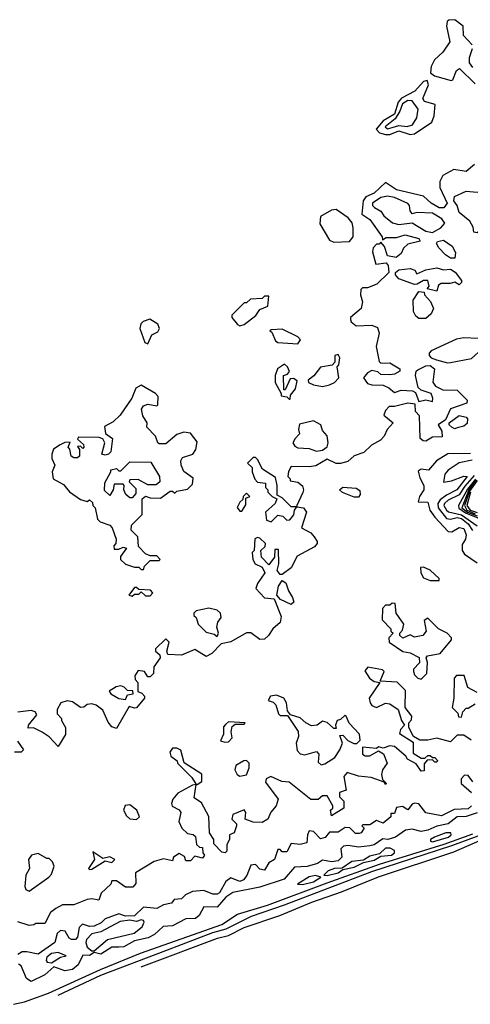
# Model space of a CAD drawing. Extents: x 2889633 to 3052318, y 540750 to 918690.
# Tile 10 of 256: x 3004533 to 3006544, y 554139 to 558534. Entities that reach past the tile are written whole.
import ezdxf

# ---------------------------------------------------------------- set-up
doc = ezdxf.new("R2010")
doc.units = 0

msp = doc.modelspace()

# ---------------------------------------------------------------- linework, layer by layer
at = {"layer": '0CON02XD'}
for points in [[(3006551.7, 558421.7), (3006513, 558463), (3006512.5, 558505), (3006475, 558533.8), (3006448.3, 558531.7), (3006441.2, 558525), (3006438, 558505), (3006452.5, 558435), (3006421.7, 558388.3), (3006384, 558355), (3006368.8, 558325), (3006366.4, 558296.4), (3006383.6, 558283.6), (3006458.3, 558261.7), (3006466.7, 558265), (3006482.5, 558307.5), (3006496.4, 558316.4), (3006565, 558247.5)], [(3006555, 558320), (3006540.5, 558340.5), (3006540, 558365), (3006554, 558405)], [(3006165, 558020.6), (3006185, 558021.4), (3006225, 558037.1), (3006275, 558021.2), (3006295, 558023.8), (3006373, 558077), (3006383.3, 558105), (3006387.5, 558155), (3006339.3, 558169.3), (3006331.7, 558181.7), (3006357, 558243), (3006351.7, 558261.7), (3006335, 558257.5), (3006296.7, 558215), (3006236.5, 558183.5), (3006222.5, 558165), (3006205, 558111.9), (3006155, 558082.9), (3006123.8, 558045), (3006139.1, 558029.1), (3006165, 558020.6)], [(3006175, 558046.7), (3006195, 558052.9), (3006225, 558062.2), (3006262.7, 558057.3), (3006286.2, 558065), (3006306, 558095), (3006311.2, 558135), (3006285, 558171.2), (3006265, 558173.1), (3006241.4, 558158.6), (3006230, 558125), (3006208.7, 558091.3), (3006164, 558055), (3006175, 558046.7)], [(3006563, 557887), (3006525, 557856.2), (3006470, 557865), (3006421.7, 557838.3), (3006408.3, 557811.7), (3006407.5, 557785), (3006440, 557715), (3006425.8, 557694.2), (3006405, 557694), (3006370, 557715), (3006335, 557746.7), (3006215, 557774), (3006165, 557807.5), (3006115, 557758.8), (3006077.1, 557742.9), (3006065.8, 557725), (3006060, 557665), (3006095, 557642.5), (3006150, 557565), (3006151.7, 557551.7), (3006168.3, 557561.7), (3006215, 557561.2), (3006253, 557573), (3006315, 557556.7), (3006320, 557545), (3006265, 557532.5), (3006246.4, 557513.6), (3006235, 557490), (3006213, 557473), (3006175, 557480), (3006161.7, 557521.7), (3006145, 557540), (3006137.5, 557532.5), (3006125, 557532.5), (3006110, 557515), (3006107, 557497), (3006123, 557443), (3006168.3, 557448.3), (3006177, 557437), (3006180, 557405), (3006127, 557353), (3006085, 557336.7), (3006063, 557337), (3006055, 557330), (3006053.3, 557305), (3006063.3, 557275), (3006056.7, 557245), (3006010, 557205), (3006010, 557195), (3006012.5, 557185), (3006035, 557167.5), (3006105, 557170), (3006129.3, 557159.3), (3006136.7, 557135), (3006124, 557075), (3006137.5, 557007.5), (3006145, 557000), (3006185, 557002), (3006230, 556975), (3006230, 556965), (3006205, 556951.2), (3006185, 556948.8), (3006145, 556950), (3006131.7, 556961.7), (3006105, 556967.5), (3006085, 556957.5), (3006067.5, 556935)], [(3006575, 557582.5), (3006560, 557585), (3006557, 557607), (3006542.5, 557635), (3006493.8, 557673.8), (3006486, 557705), (3006470, 557725), (3006473.3, 557745), (3006525, 557768.6), (3006575, 557764.2), (3006645, 557773.8), (3006675, 557770), (3006690, 557755), (3006696.1, 557736.1), (3006688.3, 557711.7), (3006610, 557645), (3006595, 557600), (3006575, 557582.5)], [(3006375, 557584), (3006412.5, 557605), (3006430, 557625), (3006417.5, 557645), (3006375, 557670), (3006305, 557672.5), (3006285, 557667.5), (3006275, 557680), (3006273.3, 557705), (3006265, 557713.3), (3006205, 557740), (3006175, 557746), (3006145, 557740), (3006107.5, 557715), (3006107.5, 557705), (3006116.1, 557696.1), (3006145, 557678.8), (3006158.3, 557658.3), (3006196.4, 557626.4), (3006225, 557620), (3006285, 557627.5), (3006345, 557590), (3006375, 557584)], [(3005935, 557540), (3006005, 557543.3), (3006021.2, 557565), (3006021.2, 557605), (3006017, 557627), (3005999.5, 557649.5), (3005945, 557686), (3005925, 557683.8), (3005876, 557655), (3005872.6, 557622.6), (3005915, 557550), (3005935, 557540)], [(3006475, 557470), (3006455, 557470), (3006433.6, 557483.6), (3006403.3, 557515), (3006392.5, 557535), (3006397, 557543), (3006425, 557550), (3006463, 557523), (3006477.5, 557495), (3006475, 557470)], [(3006395, 557322.5), (3006351.7, 557331.7), (3006360, 557345), (3006355, 557370), (3006335, 557370), (3006307, 557353), (3006295, 557352.5), (3006225, 557377.5), (3006210, 557395), (3006210, 557405), (3006225, 557416.7), (3006275, 557422.5), (3006296.4, 557416.4), (3006305, 557400), (3006345, 557416.7), (3006395, 557426.7), (3006425, 557417.5), (3006455, 557420), (3006476.4, 557406.4), (3006505, 557370), (3006505, 557360), (3006495, 557350), (3006475, 557362.5), (3006453.9, 557356.1), (3006413.3, 557356.7), (3006401.7, 557348.3), (3006395, 557322.5)], [(3006345, 557200), (3006315, 557200), (3006300.7, 557210.7), (3006290.7, 557230.7), (3006288.3, 557281.7), (3006315, 557320), (3006338.3, 557318.3), (3006340, 557305), (3006366.1, 557276.1), (3006380, 557245), (3006369.3, 557220.7), (3006345, 557200)], [(3005515, 557167.5), (3005535, 557172.5), (3005586.7, 557213.3), (3005605, 557240), (3005640, 557255), (3005645, 557300), (3005625, 557300), (3005615, 557290), (3005563, 557287), (3005545, 557270), (3005535, 557270), (3005480, 557215), (3005480, 557205), (3005505, 557172.5), (3005515, 557167.5)], [(3005105, 557087.5), (3005123.6, 557126.4), (3005149.3, 557140.7), (3005156.7, 557155), (3005150, 557175), (3005113.6, 557196.4), (3005083.6, 557186.4), (3005073.8, 557176.2), (3005070, 557155), (3005092.3, 557092.3), (3005105, 557087.5)], [(3005775, 557087.5), (3005786.7, 557105), (3005775, 557117.5), (3005705, 557152.5), (3005655, 557150), (3005650, 557145), (3005658.3, 557138.3), (3005675, 557100), (3005685, 557092.5), (3005775, 557087.5)], [(3006442, 557002), (3006455, 557004.2), (3006548.9, 557021.1), (3006595, 557063.3), (3006645, 557068), (3006666.7, 557085), (3006655, 557093.8), (3006578.6, 557111.4), (3006515, 557113.8), (3006482, 557108), (3006370, 557055), (3006360, 557045), (3006360, 557035), (3006370, 557025), (3006392.5, 557015), (3006442, 557002)], [(3005885, 556896.2), (3005915, 556903.3), (3005937.5, 556915), (3005957.5, 556935), (3005950, 556985), (3005957, 556993), (3005962.5, 557025), (3005955, 557040), (3005940, 557035), (3005940, 557005), (3005928.3, 556991.7), (3005875, 556982.5), (3005845.9, 556944.1), (3005820, 556925), (3005822.5, 556915), (3005845, 556903.8), (3005885, 556896.2)], [(3006067.5, 556935), (3006085, 556910), (3006105, 556903.8), (3006155, 556902.5), (3006180.7, 556890.7), (3006205, 556870), (3006235, 556880), (3006286.7, 556876.7), (3006300, 556870), (3006315, 556830), (3006345, 556837.5), (3006375, 556830), (3006377.5, 556845), (3006370, 556865), (3006325, 556880), (3006311.7, 556891.7), (3006300, 556945), (3006302.5, 556965), (3006309.3, 556970.7), (3006345, 556989.2), (3006365, 556990.8), (3006383.8, 556975), (3006376.4, 556916.4), (3006388.3, 556898.3), (3006421.7, 556881.7), (3006485, 556880), (3006530, 556835), (3006528.3, 556821.7), (3006455, 556797.5), (3006433, 556747), (3006400, 556725), (3006417, 556697), (3006418.3, 556671.7), (3006375, 556670), (3006345, 556652.5), (3006333.3, 556653.3), (3006320, 556665), (3006316.7, 556765), (3006300, 556785), (3006298.3, 556818.3), (3006265, 556822.5), (3006205, 556807.5), (3006182.5, 556807.5), (3006165, 556790), (3006158.3, 556768.3), (3006200, 556735), (3006172.5, 556705), (3006160, 556675), (3006143, 556657), (3006102.5, 556635), (3006068.3, 556601.7), (3006025, 556586.7), (3005997.7, 556562.3), (3005965, 556553.3), (3005945, 556552.5), (3005905, 556572.5), (3005855, 556542.5), (3005825, 556537.5), (3005745, 556540), (3005733, 556517), (3005730, 556495), (3005740, 556485), (3005740, 556475), (3005775, 556470), (3005795, 556452.5), (3005800, 556435), (3005796.1, 556423.9), (3005770, 556365), (3005770, 556360), (3005800, 556355), (3005812.5, 556335), (3005790, 556265), (3005833, 556243), (3005847.5, 556225), (3005860, 556205), (3005860, 556195), (3005849.3, 556180.7), (3005770.7, 556139.3), (3005745, 556087.5), (3005705, 556057.5), (3005695, 556057.5), (3005682.5, 556075), (3005690, 556105), (3005688.3, 556168.3), (3005671.7, 556168.3), (3005670, 556135), (3005645, 556100), (3005612.5, 556135), (3005610, 556165), (3005628.3, 556181.7), (3005630, 556195), (3005605, 556220), (3005595, 556222.5), (3005583, 556217), (3005580, 556165), (3005570, 556155), (3005573.3, 556125), (3005583.3, 556105), (3005615, 556090), (3005627.5, 556065), (3005595, 556017.5), (3005587.5, 555995), (3005625, 555952.5), (3005668.3, 555948.3), (3005699.3, 555869.3), (3005695, 555843.3), (3005662.5, 555815), (3005643.8, 555785), (3005625, 555768.8), (3005605, 555766.7), (3005565, 555796.7), (3005545, 555796.7), (3005475, 555757.5), (3005431.7, 555748.3), (3005390, 555705), (3005365, 555691.2), (3005315, 555722.5), (3005255, 555697.5), (3005195, 555700), (3005190, 555715), (3005200, 555755), (3005185, 555770), (3005140, 555725), (3005140, 555715), (3005158.3, 555698.3), (3005160, 555685), (3005132.5, 555645), (3005130, 555615), (3005115, 555600), (3005105, 555600), (3005090, 555625), (3005061.7, 555628.3), (3005047.5, 555605), (3005048.3, 555588.3), (3005060, 555575), (3005060, 555535), (3005078.3, 555528.3), (3005090, 555515), (3005090, 555505), (3005055, 555462.5), (3005045, 555460), (3005021.7, 555468.3), (3004965, 555370), (3004945, 555377.5), (3004928.3, 555398.3), (3004905, 555451.2), (3004875, 555473.8), (3004855, 555480), (3004835, 555477.5), (3004820, 555465), (3004805, 555463.3), (3004769.4, 555489.4), (3004745, 555492.9), (3004716.7, 555485), (3004700, 555455), (3004700, 555435), (3004720, 555415), (3004720, 555405), (3004737.5, 555375), (3004737, 555343), (3004705, 555290), (3004665, 555332.5), (3004633.6, 555353.6), (3004595, 555372.5), (3004571.7, 555371.7), (3004572.5, 555385), (3004609.3, 555430.7), (3004602.5, 555445), (3004585, 555450), (3004525, 555442.5)], [(3005740, 556840), (3005741.7, 556858.3), (3005763.6, 556886.4), (3005771.7, 556921.7), (3005755, 556932.5), (3005740, 556930), (3005718.3, 556881.7), (3005711.7, 556881.7), (3005710, 556945), (3005728.3, 556951.7), (3005736.7, 556963.3), (3005728.8, 556985), (3005715, 556996.2), (3005683.3, 556975), (3005673.8, 556945), (3005673.8, 556915), (3005700, 556865), (3005700, 556855), (3005725, 556850), (3005735, 556840), (3005740, 556840)], [(3005085, 556080), (3005090, 556095), (3005115, 556120), (3005155, 556120), (3005160, 556125), (3005145, 556140), (3005115, 556140), (3005095, 556150), (3005063, 556183), (3005060, 556225), (3005030, 556255), (3005031.7, 556278.3), (3005080, 556325), (3005080, 556395), (3005095, 556407.5), (3005115, 556400), (3005161.7, 556398.3), (3005205, 556430), (3005215, 556430), (3005225, 556420), (3005235, 556430), (3005281.7, 556438.3), (3005305, 556460), (3005307, 556487), (3005266.4, 556516.4), (3005253.3, 556545), (3005252.5, 556565), (3005260, 556580), (3005305.9, 556594.1), (3005318.8, 556615), (3005325, 556650), (3005295, 556687.5), (3005265, 556693.3), (3005235, 556682.5), (3005185, 556640), (3005155, 556640), (3005150, 556645), (3005140, 556675), (3005100, 556715), (3005102.5, 556735), (3005083.3, 556765), (3005077.5, 556795), (3005085, 556810), (3005105, 556817.5), (3005145, 556810), (3005150, 556815), (3005151.7, 556851.7), (3005140, 556865), (3005075, 556902.5), (3005051.2, 556888.8), (3005033.3, 556845), (3004982.1, 556767.9), (3004950.9, 556739.1), (3004911.4, 556718.6), (3004916.7, 556686.7), (3004947.5, 556665), (3004940, 556605), (3004930, 556595), (3004915, 556590), (3004900, 556595), (3004912.5, 556645), (3004905, 556662.5), (3004888.3, 556668.3), (3004795, 556670), (3004791.7, 556661.7), (3004818.3, 556638.3), (3004820, 556625), (3004815, 556620), (3004805, 556630), (3004791.7, 556628.3), (3004800, 556615), (3004800, 556585), (3004791.7, 556578.3), (3004775, 556577.5), (3004762.5, 556585), (3004757, 556617), (3004750, 556625), (3004758.3, 556648.3), (3004735, 556646.7), (3004713.9, 556636.1), (3004683.6, 556616.4), (3004676.7, 556595), (3004676.7, 556575), (3004690, 556545), (3004677.5, 556515), (3004682.5, 556485), (3004728.8, 556458.8), (3004755, 556426.7), (3004805, 556392.5), (3004835, 556382.5), (3004845, 556390), (3004858.3, 556378.3), (3004860, 556365), (3004870, 556355), (3004880, 556305), (3004892.5, 556292.5), (3004935, 556277.5), (3004946.2, 556266.2), (3004963.3, 556215), (3004962.5, 556195), (3004953.3, 556185), (3004955, 556170), (3004975, 556170), (3004995, 556180), (3005010, 556175), (3004983, 556137), (3004983.6, 556123.6), (3005005, 556103.3), (3005045, 556090), (3005065, 556090), (3005075, 556080), (3005085, 556080)], [(3005858.3, 556608.3), (3005885, 556612.5), (3005905, 556627.5), (3005910, 556645), (3005905.8, 556675.8), (3005885, 556700), (3005876.7, 556725), (3005843.9, 556743.9), (3005781.2, 556728.8), (3005776.7, 556705), (3005782.5, 556685), (3005762.5, 556665), (3005752.5, 556645), (3005760.7, 556630.7), (3005775, 556623.3), (3005825, 556620), (3005858.3, 556608.3)], [(3006475, 556707.5), (3006463, 556713), (3006450, 556725), (3006450, 556735), (3006495, 556767.5), (3006525, 556760), (3006531.7, 556751.7), (3006529.3, 556730.7), (3006515, 556720), (3006485, 556712.5), (3006475, 556707.5)], [(3005655, 556292.5), (3005685, 556322.5), (3005707, 556317), (3005725, 556300), (3005738.3, 556301.7), (3005757, 556323), (3005760, 556345), (3005770, 556360), (3005745, 556360), (3005705, 556400), (3005681.7, 556411.7), (3005682.5, 556455), (3005675, 556490), (3005617, 556527), (3005595, 556570), (3005585, 556580), (3005575, 556580), (3005550, 556555), (3005570, 556535), (3005570, 556515), (3005583, 556483), (3005595, 556470), (3005630, 556465), (3005630, 556445), (3005640, 556435), (3005640, 556425), (3005660, 556405), (3005680, 556395), (3005672.5, 556375), (3005630, 556335), (3005635, 556300), (3005655, 556292.5)], [(3006545, 556598), (3006444.2, 556595.8), (3006392.5, 556565), (3006357, 556523), (3006325, 556527.5), (3006311.7, 556518.3), (3006318.3, 556488.3), (3006336.7, 556455), (3006336.2, 556435), (3006316.7, 556405), (3006311.7, 556381.7), (3006355, 556380), (3006363.8, 556345), (3006385, 556313.3), (3006445, 556250), (3006461.7, 556248.3), (3006495, 556266.7), (3006515, 556263.3), (3006526, 556234), (3006522.5, 556215), (3006508.3, 556191.7), (3006507.5, 556165), (3006518.3, 556148.3), (3006575, 556108.8)], [(3006552.1, 556567.9), (3006495, 556556.2), (3006445, 556522.5), (3006430, 556505), (3006425, 556470), (3006460, 556475), (3006515, 556496.7), (3006530, 556495), (3006483.8, 556435), (3006438, 556412), (3006410, 556390), (3006398.6, 556375), (3006400, 556355), (3006437.9, 556307.9), (3006455, 556304), (3006485, 556312.5), (3006505, 556307.8), (3006535, 556284.2), (3006554.4, 556254.4)], [(3005035, 556400), (3005025, 556400), (3005007.5, 556415), (3004997.5, 556435), (3005000, 556455), (3004995, 556460), (3004955, 556460), (3004950, 556435), (3004935, 556410), (3004911.7, 556431.7), (3004913, 556467), (3004940, 556515), (3004940, 556525), (3004965, 556530), (3004975, 556520), (3004985, 556520), (3005025, 556560), (3005118.3, 556558.3), (3005157.5, 556495), (3005158.3, 556471.7), (3005141.7, 556458.3), (3005105, 556457.5), (3005061.7, 556481.7), (3005025, 556480), (3005021.7, 556471.7), (3005051.7, 556441.7), (3005051.7, 556418.3), (3005035, 556400)], [(3006561.3, 556498.7), (3006519.2, 556450.9), (3006495, 556413.1), (3006445, 556389.4), (3006429.2, 556375), (3006425.8, 556365), (3006437.5, 556345), (3006446.8, 556336.8), (3006505, 556323.4), (3006575, 556274.4)], [(3006566.7, 556483.2), (3006531.9, 556438.1), (3006491.8, 556365), (3006493, 556353), (3006522.1, 556332.1), (3006585, 556308)], [(3006570.7, 556479.3), (3006537.5, 556435), (3006506.7, 556355), (3006531.1, 556335), (3006575, 556318.8)], [(3006575, 556476.4), (3006541.1, 556428.9), (3006518.4, 556365), (3006528.7, 556345), (3006565, 556328.6)], [(3006045, 556402.5), (3006025, 556402.5), (3005973, 556423), (3005960, 556435), (3005975, 556447.5), (3006035, 556442.5), (3006051.7, 556431.7), (3006052.5, 556415), (3006045, 556402.5)], [(3005525, 556340), (3005541.7, 556368.3), (3005541.7, 556398.3), (3005560, 556405), (3005545, 556420), (3005530, 556405), (3005528.3, 556391.7), (3005515, 556380), (3005503.6, 556356.4), (3005515, 556340), (3005525, 556340)], [(3006545.5, 556425), (3006528.9, 556365), (3006543.1, 556345), (3006575, 556333.8)], [(3006405, 556030), (3006405, 556040), (3006365, 556076.2), (3006335, 556090), (3006321.7, 556088.3), (3006322.5, 556065), (3006335, 556042.5), (3006365, 556030), (3006405, 556030)], [(3005035, 555960), (3005045, 555970), (3005065, 555970), (3005075, 555980), (3005095, 555962.5), (3005115, 555962.5), (3005127.5, 555975), (3005117, 555987), (3005065, 555990), (3005055, 556000), (3005045, 556000), (3005020, 555965), (3005035, 555960)], [(3005745, 555923.3), (3005696.4, 555946.4), (3005680, 555965), (3005687.5, 556005), (3005705, 556030), (3005720.7, 556020.7), (3005732, 555985), (3005750, 555955), (3005756.7, 555933.3), (3005745, 555923.3)], [(3005415, 555780), (3005420, 555795), (3005413, 555823), (3005417.5, 555845), (3005432.5, 555865), (3005430, 555885), (3005415, 555897.5), (3005376.7, 555906.7), (3005320, 555895), (3005310, 555885), (3005310, 555875), (3005320, 555865), (3005330, 555835), (3005365, 555800), (3005401.7, 555791.7), (3005415, 555780)], [(3006325, 555590), (3006350, 555615), (3006352.5, 555665), (3006347.5, 555685), (3006352.5, 555695), (3006410, 555705), (3006460, 555765), (3006460, 555775), (3006440, 555795), (3006402.5, 555815), (3006355, 555862.5), (3006338.3, 555851.7), (3006346.7, 555805), (3006332.5, 555785), (3006295, 555777.5), (3006275, 555787.5), (3006243, 555773), (3006230, 555785), (3006230, 555795), (3006241.7, 555808.3), (3006247.5, 555835), (3006212.5, 555885), (3006208.3, 555928.3), (3006195, 555930), (3006185, 555920), (3006165, 555920), (3006152.5, 555905), (3006150, 555855), (3006190, 555815), (3006190, 555805), (3006200, 555795), (3006180, 555775), (3006182.5, 555755), (3006243, 555713), (3006275, 555707.5), (3006316.4, 555686.4), (3006317, 555663), (3006290, 555635), (3006290, 555625), (3006295, 555610), (3006310, 555595), (3006325, 555590)], [(3006548.3, 555318.3), (3006515, 555340), (3006485, 555340), (3006455, 555310), (3006395, 555326.7), (3006355, 555317.5), (3006318.3, 555318.3), (3006290, 555335), (3006270, 555375), (3006270, 555395), (3006281.7, 555408.3), (3006282.5, 555425), (3006253.6, 555463.6), (3006255, 555540), (3006217, 555577), (3006141.7, 555581.7), (3006160, 555625), (3006151.7, 555631.7), (3006087, 555643), (3006073, 555627), (3006093.9, 555593.9), (3006115, 555580), (3006140, 555575), (3006093.3, 555505), (3006096.7, 555485), (3006105, 555472.5), (3006125, 555463.3), (3006165, 555483.3), (3006185, 555480), (3006222.5, 555455), (3006237.5, 555405), (3006250, 555385), (3006232.5, 555365), (3006228.3, 555348.3), (3006288.3, 555308.3), (3006289.3, 555259.3), (3006325, 555237.5), (3006341.7, 555238.3), (3006355, 555250), (3006365, 555250), (3006375, 555240), (3006385, 555240), (3006397, 555227), (3006395, 555220), (3006385, 555220), (3006375, 555230), (3006351.7, 555228.3), (3006338.3, 555211.7), (3006338.3, 555181.7), (3006325, 555180), (3006301.7, 555211.7), (3006263.6, 555233.6), (3006256.4, 555246.4), (3006205, 555290), (3006185, 555293.3), (3006155, 555282.5), (3006135, 555287.5), (3006125, 555280), (3006063, 555287), (3006062.5, 555255), (3006075, 555247.5), (3006095, 555247.5), (3006135, 555270), (3006156.2, 555256.2), (3006172.5, 555215), (3006152.5, 555185), (3006147.5, 555165), (3006152.5, 555142.5), (3006170, 555125), (3006165, 555120), (3006160, 555130), (3006101.7, 555151.7), (3006045, 555157.5), (3005995, 555173.3), (3005980, 555155), (3005990, 555095), (3005960, 555085), (3005960, 555065), (3005980, 555045), (3005980, 555015), (3005925, 554980), (3005920, 555005), (3005930, 555015), (3005930, 555025), (3005905, 555070), (3005885, 555070), (3005865, 555052.5), (3005833, 555053), (3005735, 555130), (3005703.6, 555133.6), (3005653.8, 555156.2), (3005632.5, 555145), (3005630.7, 555130.7), (3005686.7, 555055), (3005677.5, 555025), (3005653.9, 554996.1), (3005640, 554965), (3005615, 554950), (3005575, 554952.5), (3005540, 554965), (3005542.5, 554995), (3005535, 555007.5), (3005484.1, 554985.9), (3005480, 554965), (3005500, 554945), (3005500, 554935), (3005490, 554905), (3005470, 554895), (3005470, 554875), (3005458.3, 554851.7), (3005457, 554823), (3005450, 554815), (3005435, 554817.5), (3005400, 554855), (3005400, 554875), (3005380, 554905), (3005377, 554977), (3005345, 555037.5), (3005311.2, 555061.2), (3005320, 555120), (3005305, 555117.5), (3005238.3, 555081.7), (3005216.7, 555055), (3005210, 555035), (3005213.6, 555023.6), (3005245, 555007.5), (3005252.5, 554995), (3005243.3, 554955), (3005256.7, 554925), (3005281.7, 554901.7), (3005307, 554897), (3005318.3, 554888.3), (3005321.7, 554851.7), (3005335, 554840), (3005348.3, 554838.3), (3005350, 554815), (3005357.5, 554805), (3005348.3, 554791.7), (3005315, 554800), (3005295, 554780), (3005275, 554780), (3005268.3, 554798.3), (3005245, 554812.5), (3005220, 554795), (3005215, 554780), (3005175, 554787.5), (3005133.6, 554776.4), (3005050, 554725), (3005051.7, 554678.3), (3005037.5, 554662.5), (3005005, 554662.5), (3004965, 554690), (3004945, 554690), (3004940, 554675), (3004897.5, 554635), (3004887, 554603), (3004855, 554610), (3004835, 554606.7), (3004775, 554582.5), (3004725, 554583.3), (3004695, 554566.7)], [(3006575, 555530), (3006533.6, 555553.6), (3006516.7, 555606.7), (3006483, 555607), (3006472.5, 555595), (3006471.2, 555505), (3006463, 555463), (3006488.3, 555438.3), (3006491.7, 555421.7), (3006505, 555420), (3006510, 555445), (3006525, 555460), (3006535, 555460), (3006565, 555480)], [(3005005, 555500), (3005015, 555520), (3005040, 555525), (3005038.3, 555538.3), (3005015, 555540), (3005000, 555555), (3004985, 555560), (3004964.1, 555555.9), (3004933, 555537), (3004940, 555525), (3004975, 555503.3), (3005005, 555500)], [(3005878.3, 555208.3), (3005895, 555212.5), (3005939.5, 555240.5), (3005962.5, 555275), (3005973.3, 555305), (3005961.7, 555338.3), (3005975, 555340), (3005997, 555317), (3006023.6, 555303.6), (3006037, 555303), (3006052.5, 555317.5), (3006050, 555345), (3006003.6, 555393.6), (3005990, 555425), (3005985, 555430), (3005965, 555410), (3005950, 555405), (3005942.5, 555385), (3005945, 555370), (3005935, 555370), (3005905, 555397.5), (3005885, 555402.5), (3005860, 555385), (3005835, 555382.5), (3005810, 555395), (3005785, 555417.5), (3005741.7, 555431.7), (3005728.3, 555448.3), (3005723.3, 555485), (3005712.5, 555505), (3005679.3, 555519.3), (3005652.5, 555515), (3005642.5, 555495), (3005665, 555487.5), (3005676.1, 555476.1), (3005687.5, 555435), (3005695, 555427.5), (3005728.3, 555428.3), (3005776.2, 555356.2), (3005777.5, 555335), (3005767.5, 555305), (3005771.2, 555271.2), (3005785, 555257.5), (3005805, 555252.5), (3005857, 555267), (3005867.5, 555255), (3005865, 555220), (3005878.3, 555208.3)], [(3005448.3, 555308.3), (3005465, 555310), (3005481.7, 555328.3), (3005477.5, 555355), (3005481.7, 555378.3), (3005495, 555390), (3005535, 555390), (3005540, 555395), (3005465, 555400), (3005451.7, 555388.3), (3005443, 555377), (3005442.5, 555345), (3005430, 555315), (3005448.3, 555308.3)], [(3004523.3, 555313.3), (3004550, 555275), (3004540, 555265), (3004510, 555265)], [(3004705.3, 554179.2), (3004895, 554268.6), (3005185, 554378.6), (3005395, 554459.4), (3005455, 554475.8), (3005567, 554533), (3005715, 554582.5), (3006105, 554731.4), (3006462.1, 554847.9), (3006578.6, 554891.4), (3006665, 554931.9), (3006755, 554962.2), (3007376, 555165), (3007951.5, 555310.9)], [(3005074.8, 554306.7), (3005098.8, 554315), (3005415.9, 554434.1), (3005465, 554446), (3005535, 554481.2), (3005694.1, 554535.9), (3005837.5, 554595), (3005969.5, 554640.5), (3006135, 554708), (3006470.5, 554819.5), (3006655, 554899.2), (3006875, 554982.9), (3007085, 555049.4), (3007266.7, 555115), (3007419.1, 555159.1), (3007766, 555245.8)], [(3005325, 555120), (3005345.9, 555134.1), (3005346.1, 555166.1), (3005266.7, 555216.7), (3005253, 555273), (3005235, 555282.5), (3005215, 555282.5), (3005202.5, 555265), (3005207, 555247), (3005236.4, 555226.4), (3005237.5, 555215), (3005301.7, 555151.7), (3005320, 555120), (3005325, 555120)], [(3005515, 555157.5), (3005545, 555162.5), (3005556.7, 555195), (3005556.7, 555215), (3005545, 555226.7), (3005533.6, 555226.4), (3005497.5, 555205), (3005493.3, 555185), (3005503.3, 555165), (3005515, 555157.5)], [(3006555, 555132.5), (3006535, 555160), (3006518.3, 555161.7), (3006502.5, 555145), (3006503.3, 555125), (3006548.8, 555085)], [(3006550, 555025), (3006535, 555012), (3006471.4, 555008.6), (3006415, 554980), (3006345, 554993.3), (3006315, 555033.3), (3006295, 555036.2), (3006285, 555032.5), (3006265, 555007.5), (3006241.7, 555021.7), (3006215, 555017.5), (3006205, 554990), (3006190, 554990), (3006190, 554975), (3006155, 554947.5), (3006125, 554960), (3006095, 554940), (3006065, 554940), (3006060, 554935), (3006070, 554925), (3006057.5, 554905), (3006048.3, 554901.7), (3006032, 554902), (3006006.1, 554926.1), (3005985, 554928.8), (3005955, 554906.7), (3005915, 554907.5), (3005896.4, 554883.6), (3005875, 554877.5), (3005845, 554910), (3005825, 554912.5), (3005817.5, 554895), (3005815, 554860), (3005785, 554852.5), (3005745, 554856.7), (3005725, 554820), (3005705, 554820), (3005695, 554830), (3005685, 554830), (3005670, 554785), (3005645, 554770), (3005625, 554737.5), (3005605, 554742.5), (3005585, 554762.5), (3005565, 554760), (3005546.7, 554713.3), (3005532.5, 554695), (3005515, 554687.5), (3005475, 554703.3), (3005452.7, 554687.3), (3005425, 554636.7), (3005415, 554631.2), (3005395, 554630), (3005355, 554646.2), (3005305, 554642), (3005272.5, 554627.5), (3005255, 554610), (3005223, 554607), (3005210, 554590), (3005175, 554582.5), (3005145, 554566.7), (3005085, 554572.5), (3005045, 554534.3), (3005005, 554532.9), (3004975, 554542), (3004915, 554520), (3004897.3, 554502.7), (3004865, 554488), (3004845, 554486.2), (3004814, 554496), (3004798.3, 554481.7), (3004791.7, 554438.3), (3004781.7, 554428.3), (3004765, 554427.5), (3004753.9, 554433.9), (3004735.9, 554465.9), (3004715, 554468.8), (3004700, 554455), (3004690, 554415), (3004615, 554362.5), (3004565, 554373.8), (3004545, 554372.5), (3004525, 554361.2)], [(3005055, 554963.3), (3005067.5, 554975), (3005056.7, 555005), (3005025, 555028.8), (3005003.3, 555026.7), (3004996.7, 555005), (3005009.5, 554979.5), (3005025, 554966.7), (3005055, 554963.3)], [(3006575, 554994.2), (3006525, 554977.5), (3006485, 554976), (3006445, 554944.2), (3006395, 554934.4), (3006355, 554916), (3006325, 554910), (3006285, 554921.2), (3006255, 554916.7), (3006210, 554885), (3006175.8, 554874.2), (3006153, 554877), (3006115, 554851.2), (3006095, 554846.2), (3006045, 554840), (3005998.3, 554848.3), (3005977.5, 554845), (3005966.4, 554833.6), (3005971.2, 554795), (3005955, 554780), (3005924.4, 554774.4), (3005885, 554782.5), (3005862.5, 554767.5), (3005815.5, 554754.5), (3005759.1, 554750.9), (3005712.7, 554697.3), (3005605, 554662), (3005485, 554638), (3005452.4, 554617.6), (3005415, 554572), (3005355, 554573.3), (3005333.8, 554535), (3005317.9, 554522.1), (3005275, 554520.8), (3005215, 554489.2), (3005173.8, 554486.2), (3005135, 554450), (3005106.2, 554435), (3005045, 554422.5), (3004997.5, 554395), (3004975.9, 554394.1), (3004945, 554394), (3004895, 554362.9), (3004865, 554370), (3004845, 554356.7), (3004815, 554358.8), (3004794.3, 554315), (3004768.8, 554295), (3004735, 554287.8), (3004685, 554306.7), (3004645, 554270.5), (3004585, 554240.8), (3004563.4, 554253.4), (3004540, 554310), (3004528, 554318)], [(3004505, 554138.9), (3004555, 554150.5), (3004661.5, 554188.6), (3004893.8, 554295), (3005073, 554367), (3005435.4, 554494.6), (3005505, 554540.8), (3005638.8, 554581.2), (3005905, 554680.5), (3006138.8, 554765), (3006426.9, 554853), (3006555, 554900)], [(3006375, 554864.6), (3006447.1, 554885), (3006458.6, 554895), (3006456.7, 554905), (3006435, 554904.4), (3006383.8, 554885), (3006366.2, 554875), (3006367, 554867), (3006375, 554864.6)], [(3004575, 554643.3), (3004663, 554707), (3004675, 554720), (3004687.5, 554755), (3004680, 554775), (3004665, 554790), (3004655, 554790), (3004615, 554812), (3004585.9, 554804.1), (3004573.3, 554785), (3004577.5, 554745), (3004560, 554715), (3004556.7, 554665), (3004560.7, 554650.7), (3004575, 554643.3)], [(3004845, 554740), (3004855, 554742.5), (3004915, 554780), (3004945, 554772.5), (3004957.5, 554785), (3004935, 554796.7), (3004905, 554790), (3004860, 554820), (3004867.5, 554785), (3004840, 554745), (3004845, 554740)], [(3005905, 554714.5), (3005953.8, 554725), (3005975, 554741.2), (3006025, 554751.1), (3006067.4, 554772.6), (3006115, 554782.7), (3006145, 554800.8), (3006192.5, 554805), (3006205.6, 554815), (3006205.8, 554825), (3006186.3, 554836.3), (3006165, 554836.1), (3006139.4, 554810.6), (3006095, 554800), (3006068, 554782), (3006015, 554776.2), (3005972.9, 554747.1), (3005937.5, 554745), (3005910, 554735), (3005890, 554715), (3005905, 554714.5)], [(3005795, 554673.5), (3005844, 554685), (3005876.4, 554706.4), (3005853.3, 554713.3), (3005825, 554708.5), (3005773.3, 554675), (3005795, 554673.5)], [(3004695, 554566.7), (3004670.7, 554549.3), (3004645, 554500), (3004605, 554500), (3004597, 554493), (3004575, 554490), (3004525, 554507.5)], [(3004865, 554377.5), (3004925, 554428), (3005043.6, 554456.4), (3005080, 554485), (3005088, 554505), (3005085, 554512.5), (3005075, 554516.2), (3005055, 554508.6), (3005025, 554514.6), (3004982.1, 554507.9), (3004895, 554462), (3004855, 554452.9), (3004832.1, 554427.9), (3004828.1, 554415), (3004835, 554393.8), (3004855, 554377.5), (3004865, 554377.5)], [(3004675, 554323.3), (3004715, 554350), (3004740, 554355), (3004705, 554370), (3004675, 554366.2), (3004655, 554350), (3004652, 554335), (3004656.4, 554326.4), (3004675, 554323.3)]]:
    msp.add_lwpolyline(points, dxfattribs=at)

doc.saveas('drawing.dxf')
